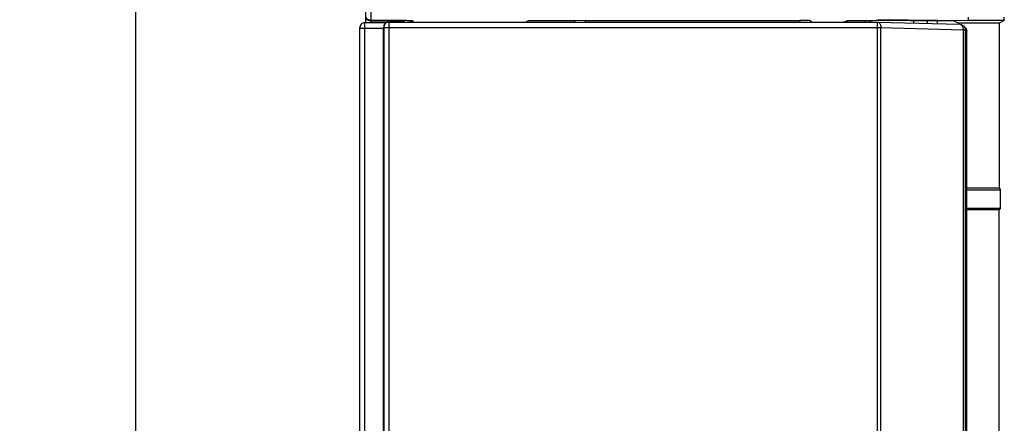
# Model space of a CAD drawing. Header units: millimetres. Extents: x -2013 to 423, y -990 to -169.
# Tile 30 of 50: x -463 to -408, y -378 to -356. Entities that reach past the tile are written whole.
import ezdxf

# ---------------------------------------------------------------- set-up
doc = ezdxf.new("R2010")
doc.units = ezdxf.units.MM
doc.header["$LTSCALE"] = 30.734
doc.header["$PDMODE"] = 3
doc.header["$PDSIZE"] = 2
doc.layers.get('0').update_dxf_attribs({"linetype": 'CONTINUOUS'})
doc.layers.get('Defpoints').update_dxf_attribs({"linetype": 'CONTINUOUS'})
doc.layers.add('02___PRT_ALL_AXES', color=7, linetype='CONTINUOUS')
doc.styles.get("Standard").update_dxf_attribs({"font": 'txt', "width": 0.707})
doc.dimstyles.get("Standard").update_dxf_attribs({"dimtxt": 3.5, "dimasz": 4, "dimexe": 2, "dimexo": 0, "dimtad": 1, "dimdsep": 46, "dimtxsty": 'Standard', "dimcen": 0.09, "dimclrt": 5, "dimadec": 0, "dimazin": 0, "dimtol": 1, "dimtp": 0.01, "dimtm": 0.01, "dimtfac": 1, "dimtofl": 0, "dimtmove": 0, "dimatfit": 3, "dimfxl": 0, "dimtolj": 1, "dimarcsym": 0})

# ---------------------------------------------------------------- blocks, each defined once
blk = doc.blocks.new('*D67')
at = {"color": 0, "lineweight": -2}
for p, q in [((-443.414, -327.851), (-458.621, -327.851)), ((-456.621, -331.851), (-456.621, -449.775)), ((-456.621, -573.851), (-456.621, -457.025)), ((-443.414, -577.851), (-458.621, -577.851))]:
    blk.add_line(p, q, dxfattribs=at)
at = {"color": 0}
for points in [[(-457.288, -331.851), (-455.955, -331.851), (-456.621, -327.851)], [(-457.288, -573.851), (-455.955, -573.851), (-456.621, -577.851)]]:
    blk.add_solid(points, dxfattribs=at)
at = {"layer": 'Defpoints', "color": 0}
for p in [(-443.414, -327.851), (-456.621, -577.851), (-443.414, -577.851)]:
    blk.add_point(p, dxfattribs=at)
at = {"color": 0, "insert": (-456.621, -453.4), "char_height": 3.5, "attachment_point": 5}
blk.add_mtext('\\A1;{\\H1.7143x;250}', dxfattribs=at)

msp = doc.modelspace()

# ---------------------------------------------------------------- linework, layer by layer
at = {"color": 7, "linetype": 'Continuous'}
for p, q in [((-443.752, -544.863), (-443.752, -355.835)), ((-443.752, -355.835), (-442.539, -355.835)), ((-442.683, -355.992), (-442.699, -356.032)), ((-442.683, -355.992), (-442.67, -355.966)), ((-442.401, -544.898), (-442.401, -355.8)), ((-442.401, -355.8), (-415.019, -355.8)), ((-416.68, -355.805), (-416.68, -355.737)), ((-415.709, -355.8), (-415.709, -355.737)), ((-415.019, -544.898), (-415.019, -355.8)), ((-415.019, -355.8), (-410.406, -355.929)), ((-414.984, -355.649), (-409.984, -355.719)), ((-412.214, -355.879), (-412.214, -355.737)), ((-411.661, -355.894), (-411.661, -355.737)), ((-410.256, -355.969), (-410.194, -356.017)), ((-407.921, -355.719), (-409.984, -355.719)), ((-407.921, -355.719), (-408.211, -355.864)), ((-444.051, -356.135), (-444.051, -544.563)), ((-444.051, -356.135), (-442.714, -356.135)), ((-442.699, -356.032), (-442.714, -356.125)), ((-442.714, -544.563), (-442.714, -356.135)), ((-442.696, -356.044), (-442.701, -356.1)), ((-442.701, -356.1), (-442.701, -544.598)), ((-442.701, -356.1), (-414.832, -356.1)), ((-414.832, -544.598), (-414.832, -356.1)), ((-414.832, -356.1), (-410.219, -356.229)), ((-410.222, -356.17), (-410.219, -356.229)), ((-410.219, -356.229), (-410.219, -544.469)), ((-410.219, -356.229), (-410.106, -356.229)), ((-410.194, -356.017), (-410.107, -356.104)), ((-410.127, -356.118), (-410.116, -356.152)), ((-410.116, -356.152), (-410.106, -356.229)), ((-410.107, -356.104), (-410.06, -356.164)), ((-410.106, -356.229), (-410.106, -544.469)), ((-410.106, -356.229), (-410.018, -356.317)), ((-410.06, -356.164), (-410.03, -356.236)), ((-410.03, -356.236), (-410.018, -356.313)), ((-410.018, -543.386), (-410.018, -356.317))]:
    msp.add_line(p, q, dxfattribs=at)
for points in [[(-443.752, -355.835), (-443.81, -355.841), (-443.867, -355.858), (-443.92, -355.887), (-443.966, -355.926), (-444.003, -355.972), (-444.03, -356.024), (-444.046, -356.079), (-444.051, -356.135)], [(-442.67, -355.966), (-442.68, -355.988), (-442.696, -356.044)], [(-442.517, -355.823), (-442.57, -355.852), (-442.616, -355.891), (-442.653, -355.937), (-442.67, -355.966)], [(-442.401, -355.8), (-442.46, -355.806), (-442.517, -355.823)], [(-415.019, -355.8), (-414.969, -355.809), (-414.924, -355.838), (-414.884, -355.885), (-414.855, -355.948), (-414.837, -356.021), (-414.832, -356.1)], [(-410.406, -355.929), (-410.369, -355.933), (-410.333, -355.95), (-410.3, -355.977), (-410.271, -356.015), (-410.248, -356.061), (-410.231, -356.113), (-410.222, -356.17)], [(-410.406, -355.929), (-410.328, -355.939), (-410.256, -355.969)], [(-409.984, -355.719), (-409.966, -355.711), (-409.948, -355.69), (-409.934, -355.657), (-409.923, -355.615), (-409.916, -355.568), (-409.914, -355.518)], [(-410.194, -356.017), (-410.146, -356.08), (-410.127, -356.118)]]:
    msp.add_lwpolyline(points, dxfattribs=at)
msp.add_ellipse((-407.921, -355.519), major_axis=(0, 0.2), ratio=0.034921, start_param=-3.124139, end_param=-1.570796, dxfattribs=at)
at = {"layer": '02___PRT_ALL_AXES', "color": 7, "linetype": 'Continuous'}
for p, q in [((-443.414, -355.835), (-443.414, -327.851)), ((-443.714, -355.835), (-443.714, -328.151)), ((-441.623, -355.72), (-443.414, -355.72)), ((-441.688, -355.748), (-443.414, -355.748)), ((-441.688, -355.72), (-441.688, -355.748)), ((-441.688, -355.748), (-441.686, -355.8)), ((-441.545, -355.721), (-441.623, -355.72)), ((-441.476, -355.722), (-441.545, -355.721)), ((-441.408, -355.723), (-441.476, -355.722)), ((-441.363, -355.724), (-441.408, -355.723)), ((-441.319, -355.725), (-441.363, -355.724)), ((-441.276, -355.727), (-441.319, -355.725)), ((-441.013, -355.8), (-441.067, -355.746)), ((-434.581, -355.726), (-434.729, -355.8)), ((-432.014, -355.726), (-434.581, -355.726)), ((-431.414, -355.716), (-432.014, -355.726)), ((-432.014, -355.726), (-432.014, -355.8)), ((-431.414, -355.716), (-431.414, -355.8)), ((-431.414, -355.716), (-419.384, -355.716)), ((-419.384, -355.716), (-419.384, -355.8)), ((-418.784, -355.726), (-418.784, -355.8)), ((-418.784, -355.726), (-418.714, -355.796)), ((-416.728, -355.737), (-416.919, -355.8)), ((-415.439, -355.737), (-416.728, -355.737)), ((-415.439, -355.737), (-415.439, -355.8)), ((-412.989, -355.857), (-412.989, -355.737)), ((-410.738, -355.737), (-412.989, -355.737)), ((-410.483, -355.864), (-410.738, -355.737)), ((-410.483, -355.864), (-410.483, -355.929)), ((-408.211, -355.864), (-410.483, -355.864)), ((-408.211, -355.864), (-408.211, -365.126)), ((-408.211, -365.126), (-410.018, -365.126)), ((-410.018, -365.203), (-408.134, -365.203)), ((-408.211, -365.126), (-408.134, -365.203)), ((-408.134, -366.249), (-408.134, -365.203)), ((-408.134, -366.249), (-410.018, -366.249)), ((-408.211, -366.326), (-410.018, -366.326)), ((-408.134, -366.249), (-408.211, -366.326)), ((-408.211, -379.601), (-408.211, -366.326))]:
    msp.add_line(p, q, dxfattribs=at)
for points in [[(-443.564, -355.68), (-443.626, -355.632), (-443.673, -355.57), (-443.703, -355.498)], [(-443.626, -355.668), (-443.673, -355.612), (-443.703, -355.547)], [(-443.414, -355.748), (-443.491, -355.739), (-443.564, -355.712), (-443.626, -355.668)], [(-443.414, -355.72), (-443.491, -355.71), (-443.564, -355.68)], [(-441.517, -355.8), (-441.524, -355.796), (-441.535, -355.789), (-441.547, -355.783), (-441.558, -355.777), (-441.57, -355.772), (-441.581, -355.768), (-441.593, -355.764), (-441.604, -355.76), (-441.616, -355.757), (-441.628, -355.754), (-441.641, -355.752), (-441.655, -355.75), (-441.671, -355.749), (-441.688, -355.748)], [(-441.067, -355.746), (-441.07, -355.744), (-441.076, -355.742), (-441.083, -355.741), (-441.092, -355.739), (-441.103, -355.738), (-441.116, -355.736), (-441.129, -355.735), (-441.144, -355.734), (-441.16, -355.733), (-441.177, -355.732), (-441.195, -355.731), (-441.214, -355.73), (-441.234, -355.729), (-441.276, -355.727)], [(-441.067, -355.746), (-441.145, -355.756), (-441.217, -355.786), (-441.236, -355.8)]]:
    msp.add_lwpolyline(points, dxfattribs=at)
for centre, major_axis, start_param, end_param in [((-419.384, -355.726), (0.6, 0), 0.017453, 1.570796), ((-414.214, -355.737), (1.225, 0), 0, 3.141593)]:
    msp.add_ellipse(centre, major_axis=major_axis, ratio=0.017455, start_param=start_param, end_param=end_param, dxfattribs=at)

# ---------------------------------------------------------------- dimensions: what is measured, and where the dimension line sits
at = {"color": 2}
dim = msp.add_linear_dim(base=(-456.621, -577.851), p1=(-443.414, -327.851), p2=(-443.414, -577.851), angle=90, text='{\\H1.7143x;<>}', dimstyle='Standard', override={"dimtad": 0, "dimtih": 1, "dimtoh": 1, "dimdec": 0, "dimzin": 0, "dimcen": 5.0292, "dimclrt": 0, "dimtol": 0, "dimtdec": 0, "dimtzin": 0}, dxfattribs=at)
dim.commit()
dim.dimension.update_dxf_attribs({"geometry": '*D67', "text_midpoint": (-456.621, -453.4), "dimtype": 160})

doc.saveas('drawing.dxf')
